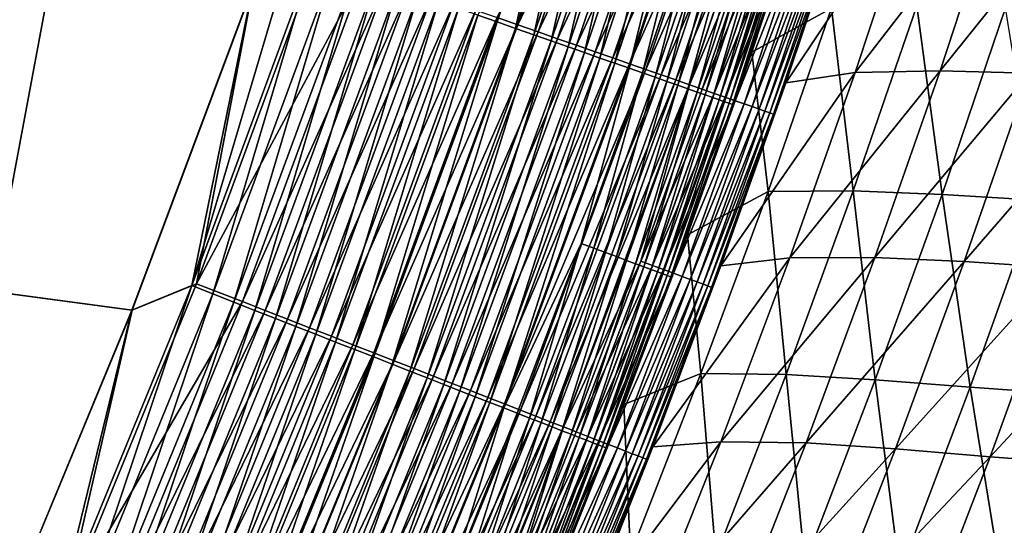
# Model space of a CAD drawing. Header units: metres. Extents: x 0 to 1400, y -1400 to 0.
# Tile 244 of 256: x 1182 to 1252, y -750 to -714. Entities that reach past the tile are written whole.
import ezdxf

# ---------------------------------------------------------------- set-up
doc = ezdxf.new("R2010")
doc.units = ezdxf.units.M

msp = doc.modelspace()

# ---------------------------------------------------------------- linework, layer by layer
at = {"layer": 'None'}
for points in [[(759.270203, -676.616821, -500.477753), (1180.812378, -756.922546, -500.477753), (1190.149292, -734.370667, -500.477753)], [(1190.149292, -734.370667, -500.477753), (1198.700928, -711.504822, -500.477753), (759.270203, -676.616821, -500.477753)], [(762.366577, -676.864197, -503.477753), (1198.725464, -711.488647, -503.477753), (1190.171021, -734.35675, -503.477753)], [(1190.171021, -734.35675, -503.477753), (1180.820068, -756.91803, -503.477753), (762.366577, -676.864197, -503.477753)], [(1215.976929, -713.99469, -496.064331), (1220.010864, -702.037415, -496.06723), (1214.62793, -713.521484, -496.817383)], [(1220.010864, -702.037415, -496.06723), (1215.976929, -713.99469, -496.064331), (1217.291382, -714.45575, -495.246429)], [(1221.485474, -702.203979, -498.689728), (1217.444824, -714.197449, -498.686829), (1215.979614, -713.685486, -499.504303)], [(1217.291382, -714.45575, -495.246429), (1221.333374, -702.473999, -495.249817), (1220.010864, -702.037415, -496.06723)], [(1222.921875, -702.67627, -497.802368), (1217.444824, -714.197449, -498.686829), (1221.485474, -702.203979, -498.689728)], [(1238.619995, -702.110535, -468.795532), (1233.987915, -716.128784, -468.778473), (1239.629028, -713.013367, -423.81366)], [(1233.987915, -716.128784, -468.778473), (1238.619995, -702.110535, -468.795532), (1236.765625, -707.567017, -470.37442)], [(1218.568604, -714.903809, -494.36557), (1221.333374, -702.473999, -495.249817), (1217.291382, -714.45575, -495.246429)], [(1222.921875, -702.67627, -497.802368), (1218.872681, -714.696228, -497.79895), (1217.444824, -714.197449, -498.686829)], [(1218.568604, -714.903809, -494.36557), (1222.618408, -702.898315, -494.369476), (1221.333374, -702.473999, -495.249817)], [(1219.80603, -715.33783, -493.423615), (1222.618408, -702.898315, -494.369476), (1218.568604, -714.903809, -494.36557)], [(1224.317749, -703.135193, -496.84671), (1218.872681, -714.696228, -497.79895), (1222.921875, -702.67627, -497.802368)], [(1224.317749, -703.135193, -496.84671), (1220.26001, -715.180969, -496.842712), (1218.872681, -714.696228, -497.79895)], [(1219.80603, -715.33783, -493.423615), (1223.863525, -703.309326, -493.42804), (1222.618408, -702.898315, -494.369476)], [(1225.670166, -703.579834, -495.824707), (1220.26001, -715.180969, -496.842712), (1224.317749, -703.135193, -496.84671)], [(1221.001099, -715.757019, -492.422394), (1223.863525, -703.309326, -493.42804), (1219.80603, -715.33783, -493.423615)], [(1225.670166, -703.579834, -495.824707), (1221.604248, -715.650574, -495.82016), (1220.26001, -715.180969, -496.842712)], [(1223.863525, -703.309326, -493.42804), (1221.001099, -715.757019, -492.422394), (1225.065918, -703.706299, -492.427429)], [(1225.065918, -703.706299, -492.427429), (1221.001099, -715.757019, -492.422394), (1222.151123, -716.160339, -491.363861)], [(1226.976196, -704.009216, -494.738434), (1221.604248, -715.650574, -495.82016), (1225.670166, -703.579834, -495.824707)], [(1222.151123, -716.160339, -491.363861), (1226.223145, -704.088318, -491.369476), (1225.065918, -703.706299, -492.427429)], [(1226.976196, -704.009216, -494.738434), (1222.902344, -716.104065, -494.733276), (1221.604248, -715.650574, -495.82016)], [(1223.25354, -716.546997, -490.249908), (1226.223145, -704.088318, -491.369476), (1222.151123, -716.160339, -491.363861)], [(1228.233154, -704.422485, -493.589905), (1222.902344, -716.104065, -494.733276), (1226.976196, -704.009216, -494.738434)], [(1228.233154, -704.422485, -493.589905), (1224.151611, -716.540466, -493.584106), (1222.902344, -716.104065, -494.733276)], [(1223.25354, -716.546997, -490.249908), (1227.332397, -704.454529, -490.256134), (1226.223145, -704.088318, -491.369476)], [(1224.306274, -716.916199, -489.083099), (1227.332397, -704.454529, -490.256134), (1223.25354, -716.546997, -490.249908)], [(1229.438232, -704.818604, -492.381287), (1224.151611, -716.540466, -493.584106), (1228.233154, -704.422485, -493.589905)], [(1224.306274, -716.916199, -489.083099), (1228.391846, -704.804199, -489.089935), (1227.332397, -704.454529, -490.256134)], [(1245.659668, -704.372986, -424.096588), (1236.39624, -718.312439, -469.059692), (1240.696899, -705.413696, -469.076874)], [(1245.659668, -704.372986, -424.096588), (1241.292847, -717.568604, -424.099335), (1236.39624, -718.312439, -469.059692)], [(1251.675903, -704.150879, -368.17569), (1241.292847, -717.568604, -424.099335), (1245.659668, -704.372986, -424.096588)], [(1241.292847, -717.568604, -424.099335), (1251.675903, -704.150879, -368.17569), (1247.317261, -717.448059, -368.180725)], [(1247.317261, -717.448059, -368.180725), (1251.675903, -704.150879, -368.17569), (1257.958008, -704.200806, -312.224152)], [(1247.317261, -717.448059, -368.180725), (1257.958008, -704.200806, -312.224152), (1253.611572, -717.617126, -312.230316)], [(1229.438232, -704.818604, -492.381287), (1225.349243, -716.958801, -492.374817), (1224.151611, -716.540466, -493.584106)], [(1225.307373, -717.267273, -487.865967), (1228.391846, -704.804199, -489.089935), (1224.306274, -716.916199, -489.083099)], [(1225.307373, -717.267273, -487.865967), (1229.39917, -705.136719, -487.873444), (1228.391846, -704.804199, -489.089935)], [(1226.254761, -717.599548, -486.601105), (1229.39917, -705.136719, -487.873444), (1225.307373, -717.267273, -487.865967)], [(1230.588989, -705.196899, -491.115204), (1225.349243, -716.958801, -492.374817), (1229.438232, -704.818604, -492.381287)], [(1230.588989, -705.196899, -491.115204), (1226.49292, -717.358337, -491.108093), (1225.349243, -716.958801, -492.374817)], [(1226.254761, -717.599548, -486.601105), (1230.352661, -705.451416, -486.609253), (1229.39917, -705.136719, -487.873444)], [(1231.68335, -705.556641, -489.794556), (1226.49292, -717.358337, -491.108093), (1230.588989, -705.196899, -491.115204)], [(1227.146484, -717.912231, -485.291168), (1230.352661, -705.451416, -486.609253), (1226.254761, -717.599548, -486.601105)], [(1231.68335, -705.556641, -489.794556), (1227.580444, -717.73822, -489.786743), (1226.49292, -717.358337, -491.108093)], [(1227.146484, -717.912231, -485.291168), (1231.250244, -705.747681, -485.299988), (1230.352661, -705.451416, -486.609253)], [(1227.980591, -718.204712, -483.938721), (1231.250244, -705.747681, -485.299988), (1227.146484, -717.912231, -485.291168)], [(1232.719238, -705.897156, -488.422089), (1227.580444, -717.73822, -489.786743), (1231.68335, -705.556641, -489.794556)], [(1227.580444, -717.73822, -489.786743), (1232.719238, -705.897156, -488.422089), (1228.609741, -718.097717, -488.413574)], [(1227.980591, -718.204712, -483.938721), (1232.089722, -706.024719, -483.948181), (1231.250244, -705.747681, -485.299988)], [(1228.609741, -718.097717, -488.413574), (1232.719238, -705.897156, -488.422089), (1233.694214, -706.21759, -487.000671)], [(1240.696899, -705.413696, -469.076874), (1236.39624, -718.312439, -469.059692), (1239.687866, -708.186707, -470.795258)], [(1228.755005, -718.476257, -482.546356), (1232.089722, -706.024719, -483.948181), (1227.980591, -718.204712, -483.938721)], [(1233.694214, -706.21759, -487.000671), (1229.578613, -718.436157, -486.991394), (1228.609741, -718.097717, -488.413574)], [(1228.755005, -718.476257, -482.546356), (1232.869263, -706.281982, -482.556519), (1232.089722, -706.024719, -483.948181)], [(1229.467773, -718.726135, -481.116699), (1232.869263, -706.281982, -482.556519), (1228.755005, -718.476257, -482.546356)], [(1229.467773, -718.726135, -481.116699), (1233.586792, -706.518738, -481.127502), (1232.869263, -706.281982, -482.556519)], [(1230.117065, -718.953735, -479.652527), (1233.586792, -706.518738, -481.127502), (1229.467773, -718.726135, -481.116699)], [(1234.606323, -706.517395, -485.533051), (1229.578613, -718.436157, -486.991394), (1233.694214, -706.21759, -487.000671)], [(1234.606323, -706.517395, -485.533051), (1230.484863, -718.752625, -485.523071), (1229.578613, -718.436157, -486.991394)], [(1230.117065, -718.953735, -479.652527), (1234.240479, -706.734375, -479.664001), (1233.586792, -706.518738, -481.127502)], [(1235.453247, -706.795715, -484.022095), (1230.484863, -718.752625, -485.523071), (1234.606323, -706.517395, -485.533051)], [(1230.701782, -719.15863, -478.157623), (1234.240479, -706.734375, -479.664001), (1230.117065, -718.953735, -479.652527)], [(1235.453247, -706.795715, -484.022095), (1231.326294, -719.046509, -484.011414), (1230.484863, -718.752625, -485.523071)], [(1230.701782, -719.15863, -478.157623), (1234.829224, -706.928589, -478.169739), (1234.240479, -706.734375, -479.664001)], [(1231.220947, -719.340576, -476.635864), (1234.829224, -706.928589, -478.169739), (1230.701782, -719.15863, -478.157623)], [(1234.829224, -706.928589, -478.169739), (1231.220947, -719.340576, -476.635864), (1235.352051, -707.101074, -476.648621)], [(1235.352051, -707.101074, -476.648621), (1231.220947, -719.340576, -476.635864), (1231.673706, -719.499207, -475.091217)], [(1236.23291, -707.051941, -482.470612), (1231.326294, -719.046509, -484.011414), (1235.453247, -706.795715, -484.022095)], [(1236.23291, -707.051941, -482.470612), (1232.10083, -719.316956, -482.459167), (1231.326294, -719.046509, -484.011414)], [(1231.673706, -719.499207, -475.091217), (1235.808105, -707.251465, -475.104584), (1235.352051, -707.101074, -476.648621)], [(1232.05896, -719.634155, -473.527618), (1235.808105, -707.251465, -475.104584), (1231.673706, -719.499207, -475.091217)], [(1232.05896, -719.634155, -473.527618), (1236.196289, -707.379456, -473.541595), (1235.808105, -707.251465, -475.104584)], [(1236.943115, -707.285339, -480.881653), (1232.10083, -719.316956, -482.459167), (1236.23291, -707.051941, -482.470612)], [(1236.943115, -707.285339, -480.881653), (1232.806396, -719.563293, -480.869476), (1232.10083, -719.316956, -482.459167)], [(1236.943115, -707.285339, -480.881653), (1237.582886, -707.495544, -479.259247), (1232.806396, -719.563293, -480.869476)], [(1232.375854, -719.745117, -471.949005), (1236.196289, -707.379456, -473.541595), (1232.05896, -719.634155, -473.527618)], [(1232.375854, -719.745117, -471.949005), (1236.515747, -707.484741, -471.963562), (1236.196289, -707.379456, -473.541595)], [(1232.623535, -719.831787, -470.359314), (1236.515747, -707.484741, -471.963562), (1232.375854, -719.745117, -471.949005)], [(1236.515747, -707.484741, -471.963562), (1232.623535, -719.831787, -470.359314), (1236.765625, -707.567017, -470.37442)], [(1232.623535, -719.831787, -470.359314), (1233.987915, -716.128784, -468.778473), (1236.765625, -707.567017, -470.37442)], [(1237.582886, -707.495544, -479.259247), (1233.441772, -719.785156, -479.246368), (1232.806396, -719.563293, -480.869476)], [(1237.582886, -707.495544, -479.259247), (1238.151123, -707.68219, -477.607697), (1233.441772, -719.785156, -479.246368)], [(1238.151123, -707.68219, -477.607697), (1234.006104, -719.982117, -477.594086), (1233.441772, -719.785156, -479.246368)], [(1234.006104, -719.982117, -477.594086), (1238.151123, -707.68219, -477.607697), (1238.646851, -707.844971, -475.931213)], [(1234.498169, -720.15387, -475.916931), (1234.006104, -719.982117, -477.594086), (1238.646851, -707.844971, -475.931213)], [(1234.498169, -720.15387, -475.916931), (1238.646851, -707.844971, -475.931213), (1239.068848, -707.983521, -474.234161)], [(1234.916992, -720.300049, -474.219177), (1234.498169, -720.15387, -475.916931), (1239.068848, -707.983521, -474.234161)], [(1234.916992, -720.300049, -474.219177), (1239.068848, -707.983521, -474.234161), (1239.41626, -708.097595, -472.520752)], [(1235.261719, -720.420227, -472.505096), (1234.916992, -720.300049, -474.219177), (1239.41626, -708.097595, -472.520752)], [(1239.41626, -708.097595, -472.520752), (1239.687866, -708.186707, -470.795258), (1235.261719, -720.420227, -472.505096)], [(1239.687866, -708.186707, -470.795258), (1235.531128, -720.51416, -470.778992), (1235.261719, -720.420227, -472.505096)], [(1239.687866, -708.186707, -470.795258), (1236.39624, -718.312439, -469.059692), (1235.531128, -720.51416, -470.778992)], [(1194.390137, -732.636475, -500.32843), (1202.949707, -709.424561, -500.328705), (1201.432739, -708.892334, -500.440643)], [(1198.700928, -711.504822, -500.477753), (1194.390137, -732.636475, -500.32843), (1201.432739, -708.892334, -500.440643)], [(1198.725464, -711.488647, -503.477753), (1203.295654, -709.253662, -503.315948), (1194.733521, -732.497437, -503.315704)], [(1194.733521, -732.497437, -503.315704), (1203.295654, -709.253662, -503.315948), (1206.573975, -710.39917, -502.832123)], [(1195.884155, -733.22168, -500.142029), (1202.949707, -709.424561, -500.328705), (1194.390137, -732.636475, -500.32843)], [(1195.884155, -733.22168, -500.142029), (1204.462769, -709.955383, -500.142639), (1202.949707, -709.424561, -500.328705)], [(1197.370483, -733.803833, -499.882019), (1204.462769, -709.955383, -500.142639), (1195.884155, -733.22168, -500.142029)], [(1197.370483, -733.803833, -499.882019), (1205.96814, -710.483521, -499.882996), (1204.462769, -709.955383, -500.142639)], [(1194.733521, -732.497437, -503.315704), (1206.573975, -710.39917, -502.832123), (1197.970581, -733.76062, -502.831238)], [(1198.845459, -734.381592, -499.549011), (1205.96814, -710.483521, -499.882996), (1197.370483, -733.803833, -499.882019)], [(1197.970581, -733.76062, -502.831238), (1206.573975, -710.39917, -502.832123), (1208.196533, -710.966064, -502.47113)], [(1198.845459, -734.381592, -499.549011), (1207.462036, -711.007629, -499.550446), (1205.96814, -710.483521, -499.882996)], [(1190.171021, -734.35675, -503.477753), (1198.725464, -711.488647, -503.477753), (1194.733521, -732.497437, -503.315704)], [(1197.970581, -733.76062, -502.831238), (1208.196533, -710.966064, -502.47113), (1199.572754, -734.385803, -502.469788)], [(1200.30542, -734.95343, -499.143616), (1207.462036, -711.007629, -499.550446), (1198.845459, -734.381592, -499.549011)], [(1199.572754, -734.385803, -502.469788), (1208.196533, -710.966064, -502.47113), (1209.802368, -711.527222, -502.031677)], [(1200.30542, -734.95343, -499.143616), (1208.940674, -711.526306, -499.145599), (1207.462036, -711.007629, -499.550446)], [(1198.700928, -711.504822, -500.477753), (1190.149292, -734.370667, -500.477753), (1194.390137, -732.636475, -500.32843)], [(1209.802368, -711.527222, -502.031677), (1201.158447, -735.004578, -502.029755), (1199.572754, -734.385803, -502.469788)], [(1201.74646, -735.517822, -498.666443), (1208.940674, -711.526306, -499.145599), (1200.30542, -734.95343, -499.143616)], [(1211.387695, -712.081116, -501.514404), (1201.158447, -735.004578, -502.029755), (1209.802368, -711.527222, -502.031677)], [(1211.387695, -712.081116, -501.514404), (1202.723755, -735.615356, -501.51181), (1201.158447, -735.004578, -502.029755)], [(1201.74646, -735.517822, -498.666443), (1210.400146, -712.038391, -498.669098), (1208.940674, -711.526306, -499.145599)], [(1203.164917, -736.073425, -498.118134), (1210.400146, -712.038391, -498.669098), (1201.74646, -735.517822, -498.666443)], [(1202.723755, -735.615356, -501.51181), (1211.387695, -712.081116, -501.514404), (1212.94812, -712.626282, -500.920013)], [(1203.164917, -736.073425, -498.118134), (1211.836792, -712.542358, -498.121521), (1210.400146, -712.038391, -498.669098)], [(1204.264404, -736.216553, -500.916656), (1202.723755, -735.615356, -501.51181), (1212.94812, -712.626282, -500.920013)], [(1204.557129, -736.618713, -497.499542), (1211.836792, -712.542358, -498.121521), (1203.164917, -736.073425, -498.118134)], [(1212.94812, -712.626282, -500.920013), (1214.479736, -713.161438, -500.24939), (1204.264404, -736.216553, -500.916656)], [(1204.557129, -736.618713, -497.499542), (1213.24707, -713.037048, -497.503754), (1211.836792, -712.542358, -498.121521)], [(1241.158569, -725.933289, -367.858002), (1245.648071, -712.868835, -367.85379), (1239.629028, -713.013367, -423.81366)], [(1247.452393, -726.193787, -311.880219), (1245.648071, -712.868835, -367.85379), (1241.158569, -725.933289, -367.858002)], [(1247.452393, -726.193787, -311.880219), (1251.932617, -713.010193, -311.875641), (1245.648071, -712.868835, -367.85379)], [(1214.479736, -713.161438, -500.24939), (1205.776733, -736.806641, -500.245178), (1204.264404, -736.216553, -500.916656)], [(1205.92041, -737.152649, -496.812286), (1213.24707, -713.037048, -497.503754), (1204.557129, -736.618713, -497.499542)], [(1215.979614, -713.685486, -499.504303), (1205.776733, -736.806641, -500.245178), (1214.479736, -713.161438, -500.24939)], [(1205.92041, -737.152649, -496.812286), (1214.62793, -713.521484, -496.817383), (1213.24707, -713.037048, -497.503754)], [(1207.252075, -737.674194, -496.058258), (1214.62793, -713.521484, -496.817383), (1205.92041, -737.152649, -496.812286)], [(1207.252075, -737.674194, -496.058258), (1215.976929, -713.99469, -496.064331), (1214.62793, -713.521484, -496.817383)], [(1239.629028, -713.013367, -423.81366), (1233.987915, -716.128784, -468.778473), (1235.134644, -725.975891, -423.817261)], [(1241.158569, -725.933289, -367.858002), (1239.629028, -713.013367, -423.81366), (1235.134644, -725.975891, -423.817261)], [(1254.139526, -726.587158, -255.898575), (1251.932617, -713.010193, -311.875641), (1247.452393, -726.193787, -311.880219)], [(1215.979614, -713.685486, -499.504303), (1207.257568, -737.38446, -499.499176), (1205.776733, -736.806641, -500.245178)], [(1208.549683, -738.182373, -495.239349), (1215.976929, -713.99469, -496.064331), (1207.252075, -737.674194, -496.058258)], [(1217.444824, -714.197449, -498.686829), (1207.257568, -737.38446, -499.499176), (1215.979614, -713.685486, -499.504303)], [(1217.444824, -714.197449, -498.686829), (1208.704224, -737.948853, -498.680664), (1207.257568, -737.38446, -499.499176)], [(1215.976929, -713.99469, -496.064331), (1208.549683, -738.182373, -495.239349), (1217.291382, -714.45575, -495.246429)], [(1218.872681, -714.696228, -497.79895), (1208.704224, -737.948853, -498.680664), (1217.444824, -714.197449, -498.686829)], [(1217.291382, -714.45575, -495.246429), (1208.549683, -738.182373, -495.239349), (1209.810547, -738.676208, -494.357391)], [(1218.872681, -714.696228, -497.79895), (1210.11377, -738.49884, -497.791718), (1208.704224, -737.948853, -498.680664)], [(1209.810547, -738.676208, -494.357391), (1218.568604, -714.903809, -494.36557), (1217.291382, -714.45575, -495.246429)], [(1211.031982, -739.154541, -493.414276), (1218.568604, -714.903809, -494.36557), (1209.810547, -738.676208, -494.357391)], [(1220.26001, -715.180969, -496.842712), (1210.11377, -738.49884, -497.791718), (1218.872681, -714.696228, -497.79895)], [(1211.031982, -739.154541, -493.414276), (1219.80603, -715.33783, -493.423615), (1218.568604, -714.903809, -494.36557)], [(1220.26001, -715.180969, -496.842712), (1211.483398, -739.033264, -496.83432), (1210.11377, -738.49884, -497.791718)], [(1212.211426, -739.616455, -492.411896), (1219.80603, -715.33783, -493.423615), (1211.031982, -739.154541, -493.414276)], [(1221.604248, -715.650574, -495.82016), (1211.483398, -739.033264, -496.83432), (1220.26001, -715.180969, -496.842712)], [(1221.604248, -715.650574, -495.82016), (1212.810425, -739.550964, -495.810547), (1211.483398, -739.033264, -496.83432)], [(1212.211426, -739.616455, -492.411896), (1221.001099, -715.757019, -492.422394), (1219.80603, -715.33783, -493.423615)], [(1222.902344, -716.104065, -494.733276), (1212.810425, -739.550964, -495.810547), (1221.604248, -715.650574, -495.82016)], [(1213.346436, -740.060913, -491.352081), (1221.001099, -715.757019, -492.422394), (1212.211426, -739.616455, -492.411896)], [(1222.902344, -716.104065, -494.733276), (1214.091797, -740.050903, -494.722382), (1212.810425, -739.550964, -495.810547)], [(1221.001099, -715.757019, -492.422394), (1213.346436, -740.060913, -491.352081), (1222.151123, -716.160339, -491.363861)], [(1222.151123, -716.160339, -491.363861), (1213.346436, -740.060913, -491.352081), (1214.434448, -740.486938, -490.236847)], [(1224.151611, -716.540466, -493.584106), (1214.091797, -740.050903, -494.722382), (1222.902344, -716.104065, -494.733276)], [(1214.434448, -740.486938, -490.236847), (1223.25354, -716.546997, -490.249908), (1222.151123, -716.160339, -491.363861)], [(1233.987915, -716.128784, -468.778473), (1229.432617, -729.037292, -468.761749), (1235.134644, -725.975891, -423.817261)], [(1229.432617, -729.037292, -468.761749), (1233.987915, -716.128784, -468.778473), (1232.623535, -719.831787, -470.359314)], [(1224.151611, -716.540466, -493.584106), (1215.324829, -740.531982, -493.571869), (1214.091797, -740.050903, -494.722382)], [(1215.473267, -740.893738, -489.068695), (1223.25354, -716.546997, -490.249908), (1214.434448, -740.486938, -490.236847)], [(1225.349243, -716.958801, -492.374817), (1215.324829, -740.531982, -493.571869), (1224.151611, -716.540466, -493.584106)], [(1225.349243, -716.958801, -492.374817), (1216.506836, -740.993103, -492.361176), (1215.324829, -740.531982, -493.571869)], [(1215.473267, -740.893738, -489.068695), (1224.306274, -716.916199, -489.083099), (1223.25354, -716.546997, -490.249908)], [(1216.46106, -741.280518, -487.850189), (1224.306274, -716.916199, -489.083099), (1215.473267, -740.893738, -489.068695)], [(1216.46106, -741.280518, -487.850189), (1225.307373, -717.267273, -487.865967), (1224.306274, -716.916199, -489.083099)], [(1226.49292, -717.358337, -491.108093), (1216.506836, -740.993103, -492.361176), (1225.349243, -716.958801, -492.374817)], [(1221.934204, -729.665283, -486.592651), (1225.307373, -717.267273, -487.865967), (1216.46106, -741.280518, -487.850189)], [(1226.49292, -717.358337, -491.108093), (1217.635498, -741.433411, -491.093018), (1216.506836, -740.993103, -492.361176)], [(1227.580444, -717.73822, -489.786743), (1217.635498, -741.433411, -491.093018), (1226.49292, -717.358337, -491.108093)], [(1217.635498, -741.433411, -491.093018), (1227.580444, -717.73822, -489.786743), (1218.70874, -741.852112, -489.770203)], [(1218.70874, -741.852112, -489.770203), (1227.580444, -717.73822, -489.786743), (1228.609741, -718.097717, -488.413574)], [(1221.934204, -729.665283, -486.592651), (1226.254761, -717.599548, -486.601105), (1225.307373, -717.267273, -487.865967)], [(1222.819946, -729.994019, -485.282013), (1226.254761, -717.599548, -486.601105), (1221.934204, -729.665283, -486.592651)], [(1222.819946, -729.994019, -485.282013), (1227.146484, -717.912231, -485.291168), (1226.254761, -717.599548, -486.601105)], [(1241.292847, -717.568604, -424.099335), (1231.806641, -731.244873, -469.041473), (1236.39624, -718.312439, -469.059692)], [(1231.806641, -731.244873, -469.041473), (1241.292847, -717.568604, -424.099335), (1236.669678, -730.666748, -424.101624)], [(1236.669678, -730.666748, -424.101624), (1247.317261, -717.448059, -368.180725), (1242.69873, -730.649902, -368.185089)], [(1236.669678, -730.666748, -424.101624), (1241.292847, -717.568604, -424.099335), (1247.317261, -717.448059, -368.180725)], [(1242.69873, -730.649902, -368.185089), (1247.317261, -717.448059, -368.180725), (1253.611572, -717.617126, -312.230316)], [(1242.69873, -730.649902, -368.185089), (1253.611572, -717.617126, -312.230316), (1249.002563, -730.939697, -312.235718)], [(1249.002563, -730.939697, -312.235718), (1253.611572, -717.617126, -312.230316), (1260.299072, -717.906311, -256.268341)], [(1228.609741, -718.097717, -488.413574), (1219.724365, -742.248291, -488.395538), (1218.70874, -741.852112, -489.770203)], [(1229.578613, -718.436157, -486.991394), (1219.724365, -742.248291, -488.395538), (1228.609741, -718.097717, -488.413574)], [(1229.578613, -718.436157, -486.991394), (1220.680298, -742.621155, -486.971832), (1219.724365, -742.248291, -488.395538)], [(1229.578613, -718.436157, -486.991394), (1226.13916, -730.904175, -485.512695), (1220.680298, -742.621155, -486.971832)], [(1223.648438, -730.301514, -483.928894), (1227.146484, -717.912231, -485.291168), (1222.819946, -729.994019, -485.282013)], [(1223.648438, -730.301514, -483.928894), (1227.980591, -718.204712, -483.938721), (1227.146484, -717.912231, -485.291168)], [(1224.417603, -730.586975, -482.535828), (1227.980591, -718.204712, -483.938721), (1223.648438, -730.301514, -483.928894)], [(1224.417603, -730.586975, -482.535828), (1228.755005, -718.476257, -482.546356), (1227.980591, -718.204712, -483.938721)], [(1230.484863, -718.752625, -485.523071), (1226.13916, -730.904175, -485.512695), (1229.578613, -718.436157, -486.991394)], [(1236.39624, -718.312439, -469.059692), (1231.806641, -731.244873, -469.041473), (1235.531128, -720.51416, -470.778992)], [(1249.002563, -730.939697, -312.235718), (1260.299072, -717.906311, -256.268341), (1255.702637, -731.365601, -256.273804)], [(1225.125488, -730.849609, -481.105469), (1228.755005, -718.476257, -482.546356), (1224.417603, -730.586975, -482.535828)], [(1225.125488, -730.849609, -481.105469), (1229.467773, -718.726135, -481.116699), (1228.755005, -718.476257, -482.546356)], [(1225.770142, -731.088867, -479.640625), (1229.467773, -718.726135, -481.116699), (1225.125488, -730.849609, -481.105469)], [(1225.770142, -731.088867, -479.640625), (1230.117065, -718.953735, -479.652527), (1229.467773, -718.726135, -481.116699)], [(1226.350708, -731.304199, -478.14502), (1230.117065, -718.953735, -479.652527), (1225.770142, -731.088867, -479.640625)], [(1231.326294, -719.046509, -484.011414), (1226.13916, -730.904175, -485.512695), (1230.484863, -718.752625, -485.523071)], [(1231.326294, -719.046509, -484.011414), (1226.974976, -731.213135, -484.000244), (1226.13916, -730.904175, -485.512695)], [(1226.350708, -731.304199, -478.14502), (1230.701782, -719.15863, -478.157623), (1230.117065, -718.953735, -479.652527)], [(1232.10083, -719.316956, -482.459167), (1226.974976, -731.213135, -484.000244), (1231.326294, -719.046509, -484.011414)], [(1226.866089, -731.495361, -476.622589), (1230.701782, -719.15863, -478.157623), (1226.350708, -731.304199, -478.14502)], [(1226.866089, -731.495361, -476.622589), (1231.220947, -719.340576, -476.635864), (1230.701782, -719.15863, -478.157623)], [(1227.315308, -731.661987, -475.077301), (1231.220947, -719.340576, -476.635864), (1226.866089, -731.495361, -476.622589)], [(1232.10083, -719.316956, -482.459167), (1227.744141, -731.497498, -482.447266), (1226.974976, -731.213135, -484.000244)], [(1231.220947, -719.340576, -476.635864), (1227.315308, -731.661987, -475.077301), (1231.673706, -719.499207, -475.091217)], [(1231.673706, -719.499207, -475.091217), (1227.315308, -731.661987, -475.077301), (1227.69751, -731.803711, -473.513062)], [(1227.69751, -731.803711, -473.513062), (1232.05896, -719.634155, -473.527618), (1231.673706, -719.499207, -475.091217)], [(1228.011841, -731.920166, -471.933838), (1232.05896, -719.634155, -473.527618), (1227.69751, -731.803711, -473.513062)], [(1232.806396, -719.563293, -480.869476), (1227.744141, -731.497498, -482.447266), (1232.10083, -719.316956, -482.459167)], [(1232.806396, -719.563293, -480.869476), (1228.444824, -731.75647, -480.856812), (1227.744141, -731.497498, -482.447266)], [(1228.011841, -731.920166, -471.933838), (1232.375854, -719.745117, -471.949005), (1232.05896, -719.634155, -473.527618)], [(1228.257324, -732.011108, -470.343567), (1232.375854, -719.745117, -471.949005), (1228.011841, -731.920166, -471.933838)], [(1228.257324, -732.011108, -470.343567), (1232.623535, -719.831787, -470.359314), (1232.375854, -719.745117, -471.949005)], [(1228.257324, -732.011108, -470.343567), (1229.432617, -729.037292, -468.761749), (1232.623535, -719.831787, -470.359314)], [(1232.806396, -719.563293, -480.869476), (1233.441772, -719.785156, -479.246368), (1228.444824, -731.75647, -480.856812)], [(1233.441772, -719.785156, -479.246368), (1229.075806, -731.989624, -479.232941), (1228.444824, -731.75647, -480.856812)], [(1233.441772, -719.785156, -479.246368), (1234.006104, -719.982117, -477.594086), (1229.075806, -731.989624, -479.232941)], [(1234.006104, -719.982117, -477.594086), (1229.635986, -732.196655, -477.579926), (1229.075806, -731.989624, -479.232941)], [(1229.635986, -732.196655, -477.579926), (1234.006104, -719.982117, -477.594086), (1234.498169, -720.15387, -475.916931)], [(1230.12439, -732.377075, -475.902039), (1229.635986, -732.196655, -477.579926), (1234.498169, -720.15387, -475.916931)], [(1230.12439, -732.377075, -475.902039), (1234.498169, -720.15387, -475.916931), (1234.916992, -720.300049, -474.219177)], [(1230.539917, -732.53064, -474.203583), (1230.12439, -732.377075, -475.902039), (1234.916992, -720.300049, -474.219177)], [(1230.539917, -732.53064, -474.203583), (1234.916992, -720.300049, -474.219177), (1235.261719, -720.420227, -472.505096)], [(1230.881836, -732.65686, -472.488831), (1230.539917, -732.53064, -474.203583), (1235.261719, -720.420227, -472.505096)], [(1235.261719, -720.420227, -472.505096), (1235.531128, -720.51416, -470.778992), (1230.881836, -732.65686, -472.488831)], [(1235.531128, -720.51416, -470.778992), (1231.148804, -732.755371, -470.762054), (1230.881836, -732.65686, -472.488831)], [(1235.531128, -720.51416, -470.778992), (1231.806641, -731.244873, -469.041473), (1231.148804, -732.755371, -470.762054)], [(1235.134644, -725.975891, -423.817261), (1229.432617, -729.037292, -468.761749), (1230.39563, -738.844482, -423.820404)], [(1236.421265, -738.906311, -367.861511), (1235.134644, -725.975891, -423.817261), (1230.39563, -738.844482, -423.820404)], [(1236.421265, -738.906311, -367.861511), (1241.158569, -725.933289, -367.858002), (1235.134644, -725.975891, -423.817261)], [(1242.721191, -739.287903, -311.883911), (1241.158569, -725.933289, -367.858002), (1236.421265, -738.906311, -367.861511)], [(1242.721191, -739.287903, -311.883911), (1247.452393, -726.193787, -311.880219), (1241.158569, -725.933289, -367.858002)], [(1249.41748, -739.818054, -255.902222), (1247.452393, -726.193787, -311.880219), (1242.721191, -739.287903, -311.883911)], [(1249.41748, -739.818054, -255.902222), (1254.139526, -726.587158, -255.898575), (1247.452393, -726.193787, -311.880219)], [(1256.631592, -740.325317, -199.93483), (1254.139526, -726.587158, -255.898575), (1249.41748, -739.818054, -255.902222)], [(1229.432617, -729.037292, -468.761749), (1224.94519, -741.043945, -468.745422), (1230.39563, -738.844482, -423.820404)], [(1224.94519, -741.043945, -468.745422), (1229.432617, -729.037292, -468.761749), (1228.257324, -732.011108, -470.343567)], [(1217.395752, -741.646545, -486.583984), (1221.934204, -729.665283, -486.592651), (1216.46106, -741.280518, -487.850189)], [(1218.275513, -741.990967, -485.272644), (1221.934204, -729.665283, -486.592651), (1217.395752, -741.646545, -486.583984)], [(1218.275513, -741.990967, -485.272644), (1222.819946, -729.994019, -485.282013), (1221.934204, -729.665283, -486.592651)], [(1219.098267, -742.313049, -483.918762), (1222.819946, -729.994019, -485.282013), (1218.275513, -741.990967, -485.272644)], [(1219.098267, -742.313049, -483.918762), (1223.648438, -730.301514, -483.928894), (1222.819946, -729.994019, -485.282013)], [(1219.861938, -742.612061, -482.524994), (1223.648438, -730.301514, -483.928894), (1219.098267, -742.313049, -483.918762)], [(1219.861938, -742.612061, -482.524994), (1224.417603, -730.586975, -482.535828), (1223.648438, -730.301514, -483.928894)], [(1220.564697, -742.887146, -481.093903), (1224.417603, -730.586975, -482.535828), (1219.861938, -742.612061, -482.524994)], [(1220.564697, -742.887146, -481.093903), (1225.125488, -730.849609, -481.105469), (1224.417603, -730.586975, -482.535828)], [(1221.204834, -743.137695, -479.628357), (1225.125488, -730.849609, -481.105469), (1220.564697, -742.887146, -481.093903)], [(1226.13916, -730.904175, -485.512695), (1221.574341, -742.969849, -485.501984), (1220.680298, -742.621155, -486.971832)], [(1221.204834, -743.137695, -479.628357), (1225.770142, -731.088867, -479.640625), (1225.125488, -730.849609, -481.105469)], [(1226.974976, -731.213135, -484.000244), (1221.574341, -742.969849, -485.501984), (1226.13916, -730.904175, -485.512695)], [(1226.999268, -744.019714, -469.022583), (1236.669678, -730.666748, -424.101624), (1231.797241, -743.664307, -424.103363)], [(1226.999268, -744.019714, -469.022583), (1231.806641, -731.244873, -469.041473), (1236.669678, -730.666748, -424.101624)], [(1231.797241, -743.664307, -424.103363), (1242.69873, -730.649902, -368.185089), (1237.827393, -743.753479, -368.188751)], [(1231.797241, -743.664307, -424.103363), (1236.669678, -730.666748, -424.101624), (1242.69873, -730.649902, -368.185089)], [(1237.827393, -743.753479, -368.188751), (1242.69873, -730.649902, -368.185089), (1249.002563, -730.939697, -312.235718)], [(1237.827393, -743.753479, -368.188751), (1249.002563, -730.939697, -312.235718), (1244.137329, -744.165833, -312.240234)], [(1244.137329, -744.165833, -312.240234), (1249.002563, -730.939697, -312.235718), (1255.702637, -731.365601, -256.273804)], [(1221.781006, -743.36322, -478.13205), (1225.770142, -731.088867, -479.640625), (1221.204834, -743.137695, -479.628357)], [(1226.974976, -731.213135, -484.000244), (1222.404175, -743.293579, -483.988739), (1221.574341, -742.969849, -485.501984)], [(1221.781006, -743.36322, -478.13205), (1226.350708, -731.304199, -478.14502), (1225.770142, -731.088867, -479.640625)], [(1222.292358, -743.563354, -476.608917), (1226.350708, -731.304199, -478.14502), (1221.781006, -743.36322, -478.13205)], [(1222.292358, -743.563354, -476.608917), (1226.866089, -731.495361, -476.622589), (1226.350708, -731.304199, -478.14502)], [(1222.738159, -743.737732, -475.062958), (1226.866089, -731.495361, -476.622589), (1222.292358, -743.563354, -476.608917)], [(1227.744141, -731.497498, -482.447266), (1222.404175, -743.293579, -483.988739), (1226.974976, -731.213135, -484.000244)], [(1227.744141, -731.497498, -482.447266), (1223.167969, -743.591431, -482.434967), (1222.404175, -743.293579, -483.988739)], [(1222.738159, -743.737732, -475.062958), (1227.315308, -731.661987, -475.077301), (1226.866089, -731.495361, -476.622589)], [(1223.11731, -743.886047, -473.498047), (1227.315308, -731.661987, -475.077301), (1222.738159, -743.737732, -475.062958)], [(1227.315308, -731.661987, -475.077301), (1223.11731, -743.886047, -473.498047), (1227.69751, -731.803711, -473.513062)], [(1228.444824, -731.75647, -480.856812), (1223.167969, -743.591431, -482.434967), (1227.744141, -731.497498, -482.447266)], [(1231.806641, -731.244873, -469.041473), (1226.999268, -744.019714, -469.022583), (1231.148804, -732.755371, -470.762054)], [(1244.137329, -744.165833, -312.240234), (1255.702637, -731.365601, -256.273804), (1250.84668, -744.730042, -256.278381)], [(1250.84668, -744.730042, -256.278381), (1255.702637, -731.365601, -256.273804), (1262.919189, -731.756958, -200.329773)], [(1227.69751, -731.803711, -473.513062), (1223.11731, -743.886047, -473.498047), (1223.428833, -744.007874, -471.918213)], [(1228.444824, -731.75647, -480.856812), (1223.863647, -743.862732, -480.84375), (1223.167969, -743.591431, -482.434967)], [(1223.428833, -744.007874, -471.918213), (1228.011841, -731.920166, -471.933838), (1227.69751, -731.803711, -473.513062)], [(1223.671997, -744.102905, -470.327332), (1228.011841, -731.920166, -471.933838), (1223.428833, -744.007874, -471.918213)], [(1223.671997, -744.102905, -470.327332), (1228.257324, -732.011108, -470.343567), (1228.011841, -731.920166, -471.933838)], [(1223.671997, -744.102905, -470.327332), (1224.94519, -741.043945, -468.745422), (1228.257324, -732.011108, -470.343567)], [(1228.444824, -731.75647, -480.856812), (1229.075806, -731.989624, -479.232941), (1223.863647, -743.862732, -480.84375)], [(1229.075806, -731.989624, -479.232941), (1224.489868, -744.106934, -479.219086), (1223.863647, -743.862732, -480.84375)], [(1229.075806, -731.989624, -479.232941), (1229.635986, -732.196655, -477.579926), (1224.489868, -744.106934, -479.219086)], [(1229.635986, -732.196655, -477.579926), (1225.045898, -744.32373, -477.565308), (1224.489868, -744.106934, -479.219086)], [(1225.045898, -744.32373, -477.565308), (1229.635986, -732.196655, -477.579926), (1230.12439, -732.377075, -475.902039)], [(1225.530518, -744.512634, -475.886658), (1225.045898, -744.32373, -477.565308), (1230.12439, -732.377075, -475.902039)], [(1225.530518, -744.512634, -475.886658), (1230.12439, -732.377075, -475.902039), (1230.539917, -732.53064, -474.203583)], [(1250.84668, -744.730042, -256.278381), (1262.919189, -731.756958, -200.329773), (1258.07373, -745.274536, -200.334)], [(1190.149292, -734.370667, -500.477753), (1184.99585, -755.543152, -500.328125), (1194.390137, -732.636475, -500.32843)], [(1194.390137, -732.636475, -500.32843), (1184.99585, -755.543152, -500.328125), (1186.469727, -756.179993, -500.141479)], [(1190.171021, -734.35675, -503.477753), (1194.733521, -732.497437, -503.315704), (1185.334229, -755.437073, -503.31546)], [(1185.334229, -755.437073, -503.31546), (1194.733521, -732.497437, -503.315704), (1197.970581, -733.76062, -502.831238)], [(1186.469727, -756.179993, -500.141479), (1195.884155, -733.22168, -500.142029), (1194.390137, -732.636475, -500.32843)], [(1225.942749, -744.673279, -474.187469), (1225.530518, -744.512634, -475.886658), (1230.539917, -732.53064, -474.203583)], [(1225.942749, -744.673279, -474.187469), (1230.539917, -732.53064, -474.203583), (1230.881836, -732.65686, -472.488831)], [(1226.281738, -744.805359, -472.472015), (1225.942749, -744.673279, -474.187469), (1230.881836, -732.65686, -472.488831)], [(1230.881836, -732.65686, -472.488831), (1231.148804, -732.755371, -470.762054), (1226.281738, -744.805359, -472.472015)], [(1231.148804, -732.755371, -470.762054), (1226.546265, -744.908386, -470.744568), (1226.281738, -744.805359, -472.472015)], [(1231.148804, -732.755371, -470.762054), (1226.999268, -744.019714, -469.022583), (1226.546265, -744.908386, -470.744568)], [(1185.334229, -755.437073, -503.31546), (1197.970581, -733.76062, -502.831238), (1188.527832, -756.812256, -502.830322)], [(1187.936035, -756.81366, -499.881073), (1195.884155, -733.22168, -500.142029), (1186.469727, -756.179993, -500.141479)], [(1187.936035, -756.81366, -499.881073), (1197.370483, -733.803833, -499.882019), (1195.884155, -733.22168, -500.142029)], [(1188.527832, -756.812256, -502.830322), (1197.970581, -733.76062, -502.831238), (1199.572754, -734.385803, -502.469788)], [(1190.149292, -734.370667, -500.477753), (1180.812378, -756.922546, -500.477753), (1184.99585, -755.543152, -500.328125)], [(1180.820068, -756.91803, -503.477753), (1190.171021, -734.35675, -503.477753), (1185.334229, -755.437073, -503.31546)], [(1189.391113, -757.442444, -499.547577), (1197.370483, -733.803833, -499.882019), (1187.936035, -756.81366, -499.881073)], [(1199.572754, -734.385803, -502.469788), (1190.108398, -757.492859, -502.468384), (1188.527832, -756.812256, -502.830322)], [(1189.391113, -757.442444, -499.547577), (1198.845459, -734.381592, -499.549011), (1197.370483, -733.803833, -499.882019)], [(1190.831299, -758.064758, -499.141602), (1198.845459, -734.381592, -499.549011), (1189.391113, -757.442444, -499.547577)], [(1201.158447, -735.004578, -502.029755), (1190.108398, -757.492859, -502.468384), (1199.572754, -734.385803, -502.469788)], [(1190.831299, -758.064758, -499.141602), (1200.30542, -734.95343, -499.143616), (1198.845459, -734.381592, -499.549011)], [(1191.672729, -758.166504, -502.02774), (1190.108398, -757.492859, -502.468384), (1201.158447, -735.004578, -502.029755)], [(1192.252808, -758.679077, -498.663788), (1200.30542, -734.95343, -499.143616), (1190.831299, -758.064758, -499.141602)], [(1202.723755, -735.615356, -501.51181), (1191.672729, -758.166504, -502.02774), (1201.158447, -735.004578, -502.029755)], [(1192.252808, -758.679077, -498.663788), (1201.74646, -735.517822, -498.666443), (1200.30542, -734.95343, -499.143616)], [(1193.216919, -758.831421, -501.509125), (1191.672729, -758.166504, -502.02774), (1202.723755, -735.615356, -501.51181)], [(1193.651978, -759.283691, -498.114746), (1201.74646, -735.517822, -498.666443), (1192.252808, -758.679077, -498.663788)], [(1193.216919, -758.831421, -501.509125), (1202.723755, -735.615356, -501.51181), (1204.264404, -736.216553, -500.916656)], [(1193.651978, -759.283691, -498.114746), (1203.164917, -736.073425, -498.118134), (1201.74646, -735.517822, -498.666443)], [(1194.736816, -759.485901, -500.913177), (1193.216919, -758.831421, -501.509125), (1204.264404, -736.216553, -500.916656)], [(1195.025269, -759.877136, -497.4953), (1203.164917, -736.073425, -498.118134), (1193.651978, -759.283691, -498.114746)], [(1204.264404, -736.216553, -500.916656), (1205.776733, -736.806641, -500.245178), (1194.736816, -759.485901, -500.913177)], [(1195.025269, -759.877136, -497.4953), (1204.557129, -736.618713, -497.499542), (1203.164917, -736.073425, -498.118134)], [(1205.776733, -736.806641, -500.245178), (1196.228638, -760.128296, -500.240814), (1194.736816, -759.485901, -500.913177)], [(1196.369995, -760.458191, -496.807129), (1204.557129, -736.618713, -497.499542), (1195.025269, -759.877136, -497.4953)], [(1207.257568, -737.38446, -499.499176), (1196.228638, -760.128296, -500.240814), (1205.776733, -736.806641, -500.245178)], [(1196.369995, -760.458191, -496.807129), (1205.92041, -737.152649, -496.812286), (1204.557129, -736.618713, -497.499542)], [(1197.683472, -761.025757, -496.052094), (1205.92041, -737.152649, -496.812286), (1196.369995, -760.458191, -496.807129)], [(1197.683472, -761.025757, -496.052094), (1207.252075, -737.674194, -496.058258), (1205.92041, -737.152649, -496.812286)], [(1207.257568, -737.38446, -499.499176), (1197.689331, -760.757263, -499.493835), (1196.228638, -760.128296, -500.240814)], [(1198.963257, -761.578735, -495.232117), (1207.252075, -737.674194, -496.058258), (1197.683472, -761.025757, -496.052094)], [(1208.704224, -737.948853, -498.680664), (1197.689331, -760.757263, -499.493835), (1207.257568, -737.38446, -499.499176)], [(1208.704224, -737.948853, -498.680664), (1199.116333, -761.371704, -498.674286), (1197.689331, -760.757263, -499.493835)], [(1198.963257, -761.578735, -495.232117), (1208.549683, -738.182373, -495.239349), (1207.252075, -737.674194, -496.058258)], [(1210.11377, -738.49884, -497.791718), (1199.116333, -761.371704, -498.674286), (1208.704224, -737.948853, -498.680664)], [(1200.206665, -762.116028, -494.348999), (1208.549683, -738.182373, -495.239349), (1198.963257, -761.578735, -495.232117)], [(1210.11377, -738.49884, -497.791718), (1200.506592, -761.970337, -497.78421), (1199.116333, -761.371704, -498.674286)], [(1208.549683, -738.182373, -495.239349), (1200.206665, -762.116028, -494.348999), (1209.810547, -738.676208, -494.357391)], [(1211.483398, -739.033264, -496.83432), (1200.506592, -761.970337, -497.78421), (1210.11377, -738.49884, -497.791718)], [(1209.810547, -738.676208, -494.357391), (1200.206665, -762.116028, -494.348999), (1201.411255, -762.636536, -493.404694)], [(1211.483398, -739.033264, -496.83432), (1201.857544, -762.552002, -496.825592), (1200.506592, -761.970337, -497.78421)], [(1201.411255, -762.636536, -493.404694), (1211.031982, -739.154541, -493.414276), (1209.810547, -738.676208, -494.357391)], [(1202.574463, -763.139099, -492.401062), (1211.031982, -739.154541, -493.414276), (1201.411255, -762.636536, -493.404694)], [(1212.810425, -739.550964, -495.810547), (1201.857544, -762.552002, -496.825592), (1211.483398, -739.033264, -496.83432)], [(1202.574463, -763.139099, -492.401062), (1212.211426, -739.616455, -492.411896), (1211.031982, -739.154541, -493.414276)], [(1230.39563, -738.844482, -423.820404), (1224.94519, -741.043945, -468.745422), (1225.418579, -751.615234, -423.82309)], [(1231.442139, -751.784058, -367.864258), (1230.39563, -738.844482, -423.820404), (1225.418579, -751.615234, -423.82309)], [(1231.442139, -751.784058, -367.864258), (1236.421265, -738.906311, -367.861511), (1230.39563, -738.844482, -423.820404)], [(1237.745239, -752.288879, -311.886688), (1236.421265, -738.906311, -367.861511), (1231.442139, -751.784058, -367.864258)], [(1237.745239, -752.288879, -311.886688), (1242.721191, -739.287903, -311.883911), (1236.421265, -738.906311, -367.861511)], [(1244.447632, -752.957825, -255.904892), (1242.721191, -739.287903, -311.883911), (1237.745239, -752.288879, -311.886688)], [(1244.447632, -752.957825, -255.904892), (1249.41748, -739.818054, -255.902222), (1242.721191, -739.287903, -311.883911)], [(1212.810425, -739.550964, -495.810547), (1203.16626, -763.11554, -495.800507), (1201.857544, -762.552002, -496.825592)], [(1203.693604, -763.62262, -491.339935), (1212.211426, -739.616455, -492.411896), (1202.574463, -763.139099, -492.401062)], [(1214.091797, -740.050903, -494.722382), (1203.16626, -763.11554, -495.800507), (1212.810425, -739.550964, -495.810547)], [(1203.693604, -763.62262, -491.339935), (1213.346436, -740.060913, -491.352081), (1212.211426, -739.616455, -492.411896)], [(1251.668701, -753.618591, -199.937271), (1249.41748, -739.818054, -255.902222), (1244.447632, -752.957825, -255.904892)], [(1251.668701, -753.618591, -199.937271), (1256.631592, -740.325317, -199.93483), (1249.41748, -739.818054, -255.902222)], [(1214.091797, -740.050903, -494.722382), (1204.430054, -763.659668, -494.710999), (1203.16626, -763.11554, -495.800507)], [(1204.766357, -764.086121, -490.223358), (1213.346436, -740.060913, -491.352081), (1203.693604, -763.62262, -491.339935)], [(1215.324829, -740.531982, -493.571869), (1204.430054, -763.659668, -494.710999), (1214.091797, -740.050903, -494.722382)], [(1215.324829, -740.531982, -493.571869), (1205.645996, -764.183167, -493.559113), (1204.430054, -763.659668, -494.710999)], [(1213.346436, -740.060913, -491.352081), (1204.766357, -764.086121, -490.223358), (1214.434448, -740.486938, -490.236847)], [(1214.434448, -740.486938, -490.236847), (1204.766357, -764.086121, -490.223358), (1205.790527, -764.528625, -489.053802)], [(1216.506836, -740.993103, -492.361176), (1205.645996, -764.183167, -493.559113), (1215.324829, -740.531982, -493.571869)], [(1205.790527, -764.528625, -489.053802), (1215.473267, -740.893738, -489.068695), (1214.434448, -740.486938, -490.236847)], [(1259.526611, -754.098877, -144.005142), (1256.631592, -740.325317, -199.93483), (1251.668701, -753.618591, -199.937271)], [(1216.506836, -740.993103, -492.361176), (1206.811523, -764.684998, -492.346954), (1205.645996, -764.183167, -493.559113)], [(1206.764282, -764.949341, -487.833862), (1215.473267, -740.893738, -489.068695), (1205.790527, -764.528625, -489.053802)], [(1206.764282, -764.949341, -487.833862), (1216.46106, -741.280518, -487.850189), (1215.473267, -740.893738, -489.068695)], [(1206.764282, -764.949341, -487.833862), (1212.644653, -753.54126, -486.575134), (1216.46106, -741.280518, -487.850189)], [(1217.635498, -741.433411, -491.093018), (1206.811523, -764.684998, -492.346954), (1216.506836, -740.993103, -492.361176)], [(1206.811523, -764.684998, -492.346954), (1217.635498, -741.433411, -491.093018), (1207.924438, -765.164185, -491.077271)], [(1207.924438, -765.164185, -491.077271), (1217.635498, -741.433411, -491.093018), (1218.70874, -741.852112, -489.770203)], [(1212.644653, -753.54126, -486.575134), (1217.395752, -741.646545, -486.583984), (1216.46106, -741.280518, -487.850189)], [(1224.94519, -741.043945, -468.745422), (1220.518677, -752.298401, -468.729492), (1225.418579, -751.615234, -423.82309)], [(1220.518677, -752.298401, -468.729492), (1224.94519, -741.043945, -468.745422), (1223.671997, -744.102905, -470.327332)], [(1218.70874, -741.852112, -489.770203), (1208.982544, -765.61969, -489.752899), (1207.924438, -765.164185, -491.077271)], [(1219.724365, -742.248291, -488.395538), (1208.982544, -765.61969, -489.752899), (1218.70874, -741.852112, -489.770203)], [(1213.518066, -753.901001, -485.263062), (1217.395752, -741.646545, -486.583984), (1212.644653, -753.54126, -486.575134)], [(1213.518066, -753.901001, -485.263062), (1218.275513, -741.990967, -485.272644), (1217.395752, -741.646545, -486.583984)], [(1214.334839, -754.237305, -483.908447), (1218.275513, -741.990967, -485.272644), (1213.518066, -753.901001, -485.263062)], [(1214.334839, -754.237305, -483.908447), (1219.098267, -742.313049, -483.918762), (1218.275513, -741.990967, -485.272644)], [(1209.983765, -766.05072, -488.376678), (1208.982544, -765.61969, -489.752899), (1219.724365, -742.248291, -488.395538)], [(1219.724365, -742.248291, -488.395538), (1220.680298, -742.621155, -486.971832), (1209.983765, -766.05072, -488.376678)], [(1220.680298, -742.621155, -486.971832), (1210.925903, -766.45636, -486.951385), (1209.983765, -766.05072, -488.376678)], [(1220.680298, -742.621155, -486.971832), (1216.795166, -754.947693, -485.491028), (1210.925903, -766.45636, -486.951385)], [(1215.093018, -754.5495, -482.513947), (1219.098267, -742.313049, -483.918762), (1214.334839, -754.237305, -483.908447)], [(1215.093018, -754.5495, -482.513947), (1219.861938, -742.612061, -482.524994), (1219.098267, -742.313049, -483.918762)], [(1215.790649, -754.836731, -481.082123), (1219.861938, -742.612061, -482.524994), (1215.093018, -754.5495, -482.513947)], [(1215.790649, -754.836731, -481.082123), (1220.564697, -742.887146, -481.093903), (1219.861938, -742.612061, -482.524994)], [(1221.574341, -742.969849, -485.501984), (1216.795166, -754.947693, -485.491028), (1220.680298, -742.621155, -486.971832)], [(1216.425903, -755.098267, -479.615845), (1220.564697, -742.887146, -481.093903), (1215.790649, -754.836731, -481.082123)], [(1216.425903, -755.098267, -479.615845), (1221.204834, -743.137695, -479.628357), (1220.564697, -742.887146, -481.093903)], [(1216.997681, -755.333679, -478.118805), (1221.204834, -743.137695, -479.628357), (1216.425903, -755.098267, -479.615845)], [(1222.404175, -743.293579, -483.988739), (1216.795166, -754.947693, -485.491028), (1221.574341, -742.969849, -485.501984)], [(1222.404175, -743.293579, -483.988739), (1217.619141, -755.285767, -483.97699), (1216.795166, -754.947693, -485.491028)], [(1216.997681, -755.333679, -478.118805), (1221.781006, -743.36322, -478.13205), (1221.204834, -743.137695, -479.628357)], [(1217.505127, -755.542542, -476.594971), (1221.781006, -743.36322, -478.13205), (1216.997681, -755.333679, -478.118805)], [(1217.505127, -755.542542, -476.594971), (1222.292358, -743.563354, -476.608917), (1221.781006, -743.36322, -478.13205)], [(1223.167969, -743.591431, -482.434967), (1217.619141, -755.285767, -483.97699), (1222.404175, -743.293579, -483.988739)], [(1217.947266, -755.724487, -475.048279), (1222.292358, -743.563354, -476.608917), (1217.505127, -755.542542, -476.594971)], [(1223.167969, -743.591431, -482.434967), (1218.377319, -755.596863, -482.422424), (1217.619141, -755.285767, -483.97699)], [(1217.947266, -755.724487, -475.048279), (1222.738159, -743.737732, -475.062958), (1222.292358, -743.563354, -476.608917)], [(1218.32312, -755.879211, -473.482727), (1222.738159, -743.737732, -475.062958), (1217.947266, -755.724487, -475.048279)], [(1218.32312, -755.879211, -473.482727), (1223.11731, -743.886047, -473.498047), (1222.738159, -743.737732, -475.062958)], [(1218.631958, -756.006226, -471.902222), (1223.11731, -743.886047, -473.498047), (1218.32312, -755.879211, -473.482727)], [(1223.863647, -743.862732, -480.84375), (1218.377319, -755.596863, -482.422424), (1223.167969, -743.591431, -482.434967)], [(1223.863647, -743.862732, -480.84375), (1219.067749, -755.880066, -480.830353), (1218.377319, -755.596863, -482.422424)], [(1223.11731, -743.886047, -473.498047), (1218.631958, -756.006226, -471.902222), (1223.428833, -744.007874, -471.918213)], [(1223.428833, -744.007874, -471.918213), (1218.631958, -756.006226, -471.902222), (1218.872803, -756.105225, -470.310699)], [(1218.872803, -756.105225, -470.310699), (1223.671997, -744.102905, -470.327332), (1223.428833, -744.007874, -471.918213)], [(1218.872803, -756.105225, -470.310699), (1220.518677, -752.298401, -468.729492), (1223.671997, -744.102905, -470.327332)], [(1223.863647, -743.862732, -480.84375), (1224.489868, -744.106934, -479.219086), (1219.067749, -755.880066, -480.830353)], [(1224.489868, -744.106934, -479.219086), (1219.689331, -756.135071, -479.204895), (1219.067749, -755.880066, -480.830353)], [(1224.489868, -744.106934, -479.219086), (1225.045898, -744.32373, -477.565308), (1219.689331, -756.135071, -479.204895)], [(1221.936768, -756.74939, -469.003052), (1231.797241, -743.664307, -424.103363), (1226.682739, -756.55835, -424.104584)], [(1221.936768, -756.74939, -469.003052), (1226.999268, -744.019714, -469.022583), (1231.797241, -743.664307, -424.103363)], [(1226.999268, -744.019714, -469.022583), (1221.936768, -756.74939, -469.003052), (1226.546265, -744.908386, -470.744568)], [(1226.682739, -756.55835, -424.104584), (1231.797241, -743.664307, -424.103363), (1237.827393, -743.753479, -368.188751)], [(1226.682739, -756.55835, -424.104584), (1237.827393, -743.753479, -368.188751), (1232.709839, -756.755981, -368.19162)], [(1232.709839, -756.755981, -368.19162), (1237.827393, -743.753479, -368.188751), (1244.137329, -744.165833, -312.240234)], [(1232.709839, -756.755981, -368.19162), (1244.137329, -744.165833, -312.240234), (1239.022339, -757.292908, -312.243866)], [(1239.022339, -757.292908, -312.243866), (1244.137329, -744.165833, -312.240234), (1250.84668, -744.730042, -256.278381)], [(1225.045898, -744.32373, -477.565308), (1220.240967, -756.361328, -477.550323), (1219.689331, -756.135071, -479.204895)], [(1225.045898, -744.32373, -477.565308), (1225.530518, -744.512634, -475.886658), (1220.240967, -756.361328, -477.550323)], [(1220.240967, -756.361328, -477.550323), (1225.530518, -744.512634, -475.886658), (1220.72168, -756.558472, -475.870911)], [(1220.72168, -756.558472, -475.870911), (1225.530518, -744.512634, -475.886658), (1225.942749, -744.673279, -474.187469)], [(1221.130493, -756.726074, -474.17099), (1220.72168, -756.558472, -475.870911), (1225.942749, -744.673279, -474.187469)], [(1221.130493, -756.726074, -474.17099), (1225.942749, -744.673279, -474.187469), (1226.281738, -744.805359, -472.472015)], [(1221.466431, -756.86377, -472.454803), (1221.130493, -756.726074, -474.17099), (1226.281738, -744.805359, -472.472015)], [(1226.281738, -744.805359, -472.472015), (1226.546265, -744.908386, -470.744568), (1221.466431, -756.86377, -472.454803)], [(1226.546265, -744.908386, -470.744568), (1221.728516, -756.97113, -470.726654), (1221.466431, -756.86377, -472.454803)], [(1226.546265, -744.908386, -470.744568), (1221.936768, -756.74939, -469.003052), (1221.728516, -756.97113, -470.726654)], [(1239.022339, -757.292908, -312.243866), (1250.84668, -744.730042, -256.278381), (1245.737305, -757.997131, -256.282013)], [(1245.737305, -757.997131, -256.282013), (1250.84668, -744.730042, -256.278381), (1258.07373, -745.274536, -200.334)], [(1245.737305, -757.997131, -256.282013), (1258.07373, -745.274536, -200.334), (1252.970703, -758.696655, -200.337357)]]:
    msp.add_3dface(points, dxfattribs=at)
at = {"layer": 'None0'}
for points in [[(1150.81958, -781.702271, -521.977783), (1294.119019, -124.129761, -521.977783), (1274.459961, -120.453018, -521.977783)], [(1274.459961, -120.453018, -521.977783), (1274.459961, -120.453018, -541.977783), (1150.81958, -781.702271, -521.977783)], [(1274.459961, -120.453018, -541.977783), (1150.81958, -781.702271, -541.977783), (1150.81958, -781.702271, -521.977783)], [(1294.119019, -124.129761, -541.977783), (1150.81958, -781.702271, -541.977783), (1274.459961, -120.453018, -541.977783)], [(1170.478882, -785.378174, -521.977783), (1294.119019, -124.129761, -521.977783), (1150.81958, -781.702271, -521.977783)], [(1294.119019, -124.129761, -541.977783), (1170.478882, -785.378174, -541.977783), (1150.81958, -781.702271, -541.977783)], [(1170.478882, -785.378174, -521.977783), (1170.478882, -785.378174, -541.977783), (1294.119019, -124.129761, -521.977783)], [(1170.478882, -785.378174, -541.977783), (1294.119019, -124.129761, -541.977783), (1294.119019, -124.129761, -521.977783)]]:
    msp.add_3dface(points, dxfattribs=at)

doc.saveas('drawing.dxf')
